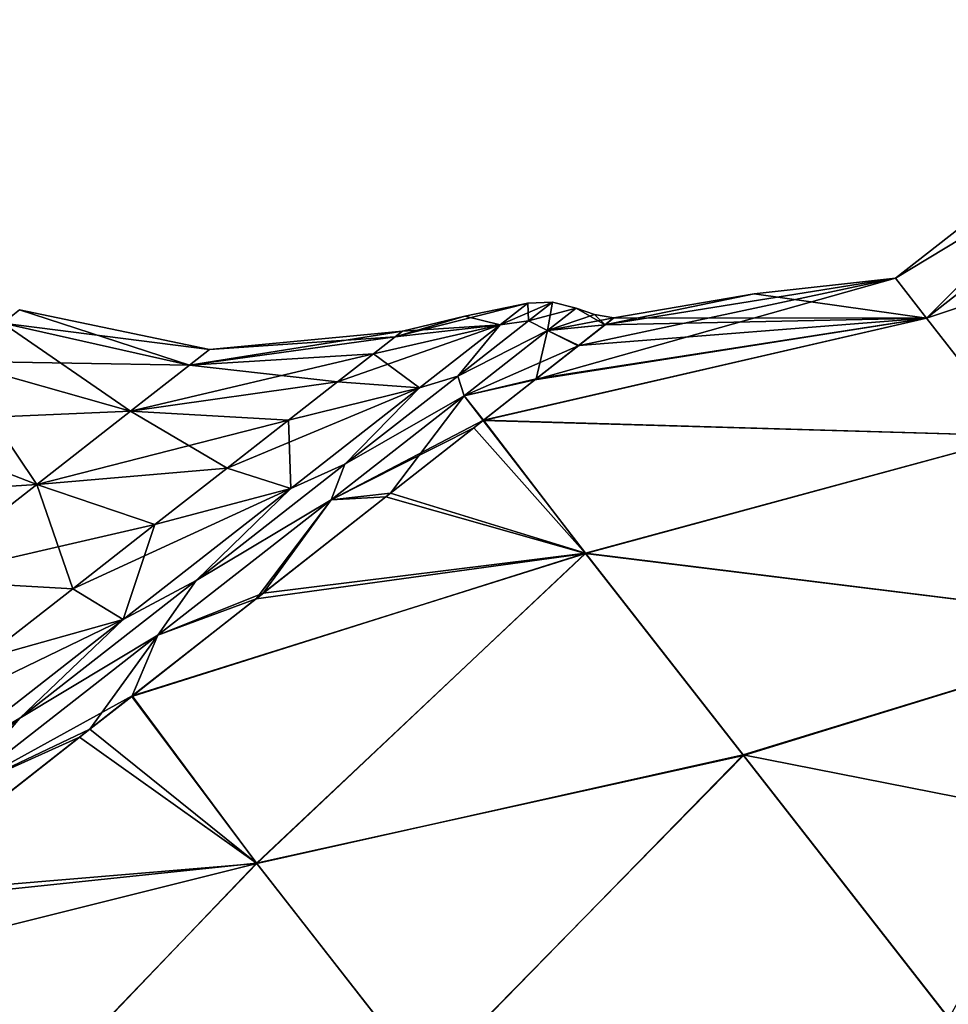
# Model space of a CAD drawing. Header units: millimetres. Extents: x -84 to 84, y -375 to 274.
# Tile 97 of 108: x 54.63 to 60.16, y 63.3 to 69.15. Entities that reach past the tile are written whole.
import ezdxf

# ---------------------------------------------------------------- set-up
doc = ezdxf.new("R2010")
doc.units = ezdxf.units.MM
doc.header["$LTSCALE"] = 148.96817
for name, color, linetype in [('111', 7, 'CONTINUOUS'), ('112', 7, 'CONTINUOUS'), ('113', 7, 'CONTINUOUS'), ('116', 7, 'CONTINUOUS'), ('117', 7, 'CONTINUOUS'), ('118', 7, 'CONTINUOUS'), ('119', 7, 'CONTINUOUS'), ('122', 7, 'CONTINUOUS'), ('82', 7, 'CONTINUOUS'), ('83', 7, 'CONTINUOUS'), ('86', 7, 'CONTINUOUS'), ('87', 7, 'CONTINUOUS')]:
    doc.layers.add(name, color=color, linetype=linetype)

msp = doc.modelspace()

# ---------------------------------------------------------------- linework, layer by layer
at = {"layer": '111', "color": 7, "linetype": 'CONTINUOUS', "true_color": 0xa2afbf}
for points in [[(57.6573, 67.4662, 9.425), (57.283, 67.3888, 9.425), (56.8676, 67.2669, 10.1963), (57.6573, 67.4662, 9.425)], [(57.4932, 67.338, 11.0063), (57.6573, 67.4662, 9.425), (56.8676, 67.2669, 10.1963), (57.4932, 67.338, 11.0063)], [(57.283, 67.3888, 9.425), (56.9111, 67.3009, 9.425), (56.8676, 67.2669, 10.1963), (57.283, 67.3888, 9.425)], [(57.0123, 66.9622, 12.4799), (57.4932, 67.338, 11.0063), (56.5251, 66.9993, 11.6765), (57.0123, 66.9622, 12.4799)], [(56.5251, 66.9993, 11.6765), (57.4932, 67.338, 11.0063), (56.7381, 67.1657, 10.952), (56.5251, 66.9993, 11.6765)], [(56.7381, 67.1657, 10.952), (57.4932, 67.338, 11.0063), (56.8676, 67.2669, 10.1963), (56.7381, 67.1657, 10.952)], [(56.2471, 66.3645, 13.7453), (57.0123, 66.9622, 12.4799), (55.8679, 66.4858, 12.9743), (56.2471, 66.3645, 13.7453)], [(55.8679, 66.4858, 12.9743), (57.0123, 66.9622, 12.4799), (56.2331, 66.7712, 12.3553), (55.8679, 66.4858, 12.9743)], [(56.2331, 66.7712, 12.3553), (57.0123, 66.9622, 12.4799), (56.5251, 66.9993, 11.6765), (56.2331, 66.7712, 12.3553)], [(55.437, 66.1492, 13.5212), (56.2471, 66.3645, 13.7453), (55.8679, 66.4858, 12.9743), (55.437, 66.1492, 13.5212)], [(55.25, 65.5854, 14.7162), (56.2471, 66.3645, 13.7453), (54.9492, 65.7681, 13.9846), (55.25, 65.5854, 14.7162)], [(54.9492, 65.7681, 13.9846), (56.2471, 66.3645, 13.7453), (55.437, 66.1492, 13.5212), (54.9492, 65.7681, 13.9846)], [(54.4143, 65.3502, 14.3552), (55.25, 65.5854, 14.7162), (54.9492, 65.7681, 13.9846), (54.4143, 65.3502, 14.3552)], [(54.0888, 64.6782, 15.3266), (55.25, 65.5854, 14.7162), (53.8434, 64.9041, 14.6255), (54.0888, 64.6782, 15.3266)], [(53.8434, 64.9041, 14.6255), (55.25, 65.5854, 14.7162), (54.4143, 65.3502, 14.3552), (53.8434, 64.9041, 14.6255)]]:
    msp.add_3dface(points, dxfattribs=at)
at = {"layer": '112', "color": 7, "linetype": 'CONTINUOUS', "true_color": 0xa2afbf}
for points in [[(57.6573, 67.4662, 9.425), (57.4932, 67.338, 11.0063), (57.803, 67.4726, 9.425), (57.6573, 67.4662, 9.425)], [(57.803, 67.4726, 9.425), (57.4932, 67.338, 11.0063), (57.6603, 67.3611, 10.9156), (57.803, 67.4726, 9.425)], [(57.803, 67.4726, 9.425), (57.6603, 67.3611, 10.9156), (57.9443, 67.4366, 9.425), (57.803, 67.4726, 9.425)], [(57.9443, 67.4366, 9.425), (57.6603, 67.3611, 10.9156), (57.7747, 67.3041, 11.0601), (57.9443, 67.4366, 9.425)], [(57.6603, 67.3611, 10.9156), (57.4932, 67.338, 11.0063), (57.2408, 67.0333, 12.3195), (57.6603, 67.3611, 10.9156)], [(57.6603, 67.3611, 10.9156), (57.2408, 67.0333, 12.3195), (57.7747, 67.3041, 11.0601), (57.6603, 67.3611, 10.9156)], [(57.4932, 67.338, 11.0063), (57.0123, 66.9622, 12.4799), (57.2408, 67.0333, 12.3195), (57.4932, 67.338, 11.0063)], [(57.7747, 67.3041, 11.0601), (57.2408, 67.0333, 12.3195), (57.2773, 66.9155, 12.5839), (57.7747, 67.3041, 11.0601)], [(57.2408, 67.0333, 12.3195), (57.0123, 66.9622, 12.4799), (56.5686, 66.5082, 13.5553), (57.2408, 67.0333, 12.3195)], [(57.2408, 67.0333, 12.3195), (56.5686, 66.5082, 13.5553), (57.2773, 66.9155, 12.5839), (57.2408, 67.0333, 12.3195)], [(57.0123, 66.9622, 12.4799), (56.2471, 66.3645, 13.7453), (56.5686, 66.5082, 13.5553), (57.0123, 66.9622, 12.4799)], [(57.2773, 66.9155, 12.5839), (56.5686, 66.5082, 13.5553), (56.4861, 66.2974, 13.8923), (57.2773, 66.9155, 12.5839)], [(56.5686, 66.5082, 13.5553), (56.2471, 66.3645, 13.7453), (55.683, 65.8162, 14.5509), (56.5686, 66.5082, 13.5553)], [(56.5686, 66.5082, 13.5553), (55.683, 65.8162, 14.5509), (56.4861, 66.2974, 13.8923), (56.5686, 66.5082, 13.5553)], [(56.2471, 66.3645, 13.7453), (55.25, 65.5854, 14.7162), (55.683, 65.8162, 14.5509), (56.2471, 66.3645, 13.7453)], [(56.4861, 66.2974, 13.8923), (55.683, 65.8162, 14.5509), (55.4551, 65.4918, 14.8963), (56.4861, 66.2974, 13.8923)], [(55.683, 65.8162, 14.5509), (55.25, 65.5854, 14.7162), (54.6353, 64.9977, 15.2487), (55.683, 65.8162, 14.5509)], [(55.683, 65.8162, 14.5509), (54.6353, 64.9977, 15.2487), (55.4551, 65.4918, 14.8963), (55.683, 65.8162, 14.5509)], [(55.25, 65.5854, 14.7162), (54.0888, 64.6782, 15.3266), (54.6353, 64.9977, 15.2487), (55.25, 65.5854, 14.7162)], [(55.4551, 65.4918, 14.8963), (54.6353, 64.9977, 15.2487), (54.2544, 64.5537, 15.5275), (55.4551, 65.4918, 14.8963)], [(54.6353, 64.9977, 15.2487), (54.0888, 64.6782, 15.3266), (53.4865, 64.1001, 15.6081), (54.6353, 64.9977, 15.2487)], [(54.6353, 64.9977, 15.2487), (53.4865, 64.1001, 15.6081), (54.2544, 64.5537, 15.5275), (54.6353, 64.9977, 15.2487)]]:
    msp.add_3dface(points, dxfattribs=at)
at = {"layer": '113', "color": 7, "linetype": 'CONTINUOUS', "true_color": 0xa2afbf}
for points in [[(57.9443, 67.4366, 9.425), (57.7747, 67.3041, 11.0601), (58.0543, 67.3999, 9.425), (57.9443, 67.4366, 9.425)], [(57.7747, 67.3041, 11.0601), (58.1684, 67.3796, 9.425), (58.0543, 67.3999, 9.425), (57.7747, 67.3041, 11.0601)], [(58.1153, 67.3379, 10.3571), (58.1684, 67.3796, 9.425), (57.7747, 67.3041, 11.0601), (58.1153, 67.3379, 10.3571)], [(57.9555, 67.2124, 11.2776), (57.7747, 67.3041, 11.0601), (57.2773, 66.9155, 12.5839), (57.9555, 67.2124, 11.2776)], [(57.9555, 67.2124, 11.2776), (58.1153, 67.3379, 10.3571), (57.7747, 67.3041, 11.0601), (57.9555, 67.2124, 11.2776)], [(57.6978, 67.0098, 12.1445), (57.9555, 67.2124, 11.2776), (57.2773, 66.9155, 12.5839), (57.6978, 67.0098, 12.1445)], [(57.3934, 66.7708, 12.8593), (57.6978, 67.0098, 12.1445), (57.2773, 66.9155, 12.5839), (57.3934, 66.7708, 12.8593)], [(57.3934, 66.7708, 12.8593), (57.2773, 66.9155, 12.5839), (56.4861, 66.2974, 13.8923), (57.3934, 66.7708, 12.8593)], [(57.3358, 66.7253, 12.9748), (57.3934, 66.7708, 12.8593), (56.4861, 66.2974, 13.8923), (57.3358, 66.7253, 12.9748)], [(56.813, 66.3143, 13.8264), (57.3358, 66.7253, 12.9748), (56.4861, 66.2974, 13.8923), (56.813, 66.3143, 13.8264)], [(56.04, 65.7084, 14.6899), (56.813, 66.3143, 13.8264), (56.4861, 66.2974, 13.8923), (56.04, 65.7084, 14.6899)], [(56.04, 65.7084, 14.6899), (56.4861, 66.2974, 13.8923), (55.4551, 65.4918, 14.8963), (56.04, 65.7084, 14.6899)], [(55.3031, 65.13, 15.2478), (56.04, 65.7084, 14.6899), (55.4551, 65.4918, 14.8963), (55.3031, 65.13, 15.2478)], [(55.3031, 65.13, 15.2478), (55.4551, 65.4918, 14.8963), (54.2544, 64.5537, 15.5275), (55.3031, 65.13, 15.2478)], [(54.9905, 64.8849, 15.4245), (55.3031, 65.13, 15.2478), (54.2544, 64.5537, 15.5275), (54.9905, 64.8849, 15.4245)], [(53.7234, 63.8909, 15.8467), (54.9905, 64.8849, 15.4245), (54.2544, 64.5537, 15.5275), (53.7234, 63.8909, 15.8467)]]:
    msp.add_3dface(points, dxfattribs=at)
at = {"layer": '116', "color": 7, "linetype": 'CONTINUOUS', "true_color": 0xa2afbf}
for points in [[(54.6323, 67.4261, 9.425), (54.533, 67.3485, 10.383), (55.7628, 67.1907, 9.425), (54.6323, 67.4261, 9.425)], [(54.533, 67.3485, 10.383), (54.2416, 67.1208, 11.2757), (55.6434, 67.0974, 10.576), (54.533, 67.3485, 10.383)], [(55.7628, 67.1907, 9.425), (54.533, 67.3485, 10.383), (55.6434, 67.0974, 10.576), (55.7628, 67.1907, 9.425)], [(56.8676, 67.2669, 10.1963), (56.9111, 67.3009, 9.425), (55.6434, 67.0974, 10.576), (56.8676, 67.2669, 10.1963)], [(56.9111, 67.3009, 9.425), (55.7628, 67.1907, 9.425), (55.6434, 67.0974, 10.576), (56.9111, 67.3009, 9.425)], [(56.7381, 67.1657, 10.952), (56.8676, 67.2669, 10.1963), (55.6434, 67.0974, 10.576), (56.7381, 67.1657, 10.952)], [(56.5251, 66.9993, 11.6765), (56.7381, 67.1657, 10.952), (55.2933, 66.8239, 11.6487), (56.5251, 66.9993, 11.6765)], [(56.7381, 67.1657, 10.952), (55.6434, 67.0974, 10.576), (55.2933, 66.8239, 11.6487), (56.7381, 67.1657, 10.952)], [(54.2416, 67.1208, 11.2757), (53.778, 66.7587, 12.0423), (55.2933, 66.8239, 11.6487), (54.2416, 67.1208, 11.2757)], [(55.6434, 67.0974, 10.576), (54.2416, 67.1208, 11.2757), (55.2933, 66.8239, 11.6487), (55.6434, 67.0974, 10.576)], [(56.2331, 66.7712, 12.3553), (56.5251, 66.9993, 11.6765), (55.2933, 66.8239, 11.6487), (56.2331, 66.7712, 12.3553)], [(55.2933, 66.8239, 11.6487), (53.778, 66.7587, 12.0423), (54.7364, 66.3888, 12.5697), (55.2933, 66.8239, 11.6487)], [(56.2331, 66.7712, 12.3553), (55.2933, 66.8239, 11.6487), (54.7364, 66.3888, 12.5697), (56.2331, 66.7712, 12.3553)], [(53.778, 66.7587, 12.0423), (53.174, 66.2867, 12.6305), (54.7364, 66.3888, 12.5697), (53.778, 66.7587, 12.0423)], [(55.8679, 66.4858, 12.9743), (56.2331, 66.7712, 12.3553), (54.7364, 66.3888, 12.5697), (55.8679, 66.4858, 12.9743)], [(55.437, 66.1492, 13.5212), (55.8679, 66.4858, 12.9743), (54.7364, 66.3888, 12.5697), (55.437, 66.1492, 13.5212)], [(54.7364, 66.3888, 12.5697), (53.174, 66.2867, 12.6305), (54.0105, 65.8217, 13.2765), (54.7364, 66.3888, 12.5697)], [(55.437, 66.1492, 13.5212), (54.7364, 66.3888, 12.5697), (54.0105, 65.8217, 13.2765), (55.437, 66.1492, 13.5212)], [(54.9492, 65.7681, 13.9846), (55.437, 66.1492, 13.5212), (54.0105, 65.8217, 13.2765), (54.9492, 65.7681, 13.9846)], [(54.4143, 65.3502, 14.3552), (54.9492, 65.7681, 13.9846), (54.0105, 65.8217, 13.2765), (54.4143, 65.3502, 14.3552)]]:
    msp.add_3dface(points, dxfattribs=at)
at = {"layer": '117', "color": 7, "linetype": 'CONTINUOUS', "true_color": 0xa2afbf}
for points in [[(57.283, 67.3888, 9.425), (57.6573, 67.4662, 9.425), (57.4932, 67.338, 7.8437), (57.283, 67.3888, 9.425)], [(56.9111, 67.3009, 9.425), (57.283, 67.3888, 9.425), (57.4932, 67.338, 7.8437), (56.9111, 67.3009, 9.425)], [(56.7381, 67.1657, 7.898), (56.8676, 67.2669, 8.6537), (57.4932, 67.338, 7.8437), (56.7381, 67.1657, 7.898)], [(57.0123, 66.9622, 6.3701), (56.7381, 67.1657, 7.898), (57.4932, 67.338, 7.8437), (57.0123, 66.9622, 6.3701)], [(56.8676, 67.2669, 8.6537), (56.9111, 67.3009, 9.425), (57.4932, 67.338, 7.8437), (56.8676, 67.2669, 8.6537)], [(56.5251, 66.9993, 7.1735), (56.7381, 67.1657, 7.898), (57.0123, 66.9622, 6.3701), (56.5251, 66.9993, 7.1735)], [(56.2331, 66.7712, 6.4947), (56.5251, 66.9993, 7.1735), (57.0123, 66.9622, 6.3701), (56.2331, 66.7712, 6.4947)], [(56.2471, 66.3645, 5.1047), (56.2331, 66.7712, 6.4947), (57.0123, 66.9622, 6.3701), (56.2471, 66.3645, 5.1047)], [(55.8679, 66.4858, 5.8757), (56.2331, 66.7712, 6.4947), (56.2471, 66.3645, 5.1047), (55.8679, 66.4858, 5.8757)], [(55.437, 66.1492, 5.3288), (55.8679, 66.4858, 5.8757), (56.2471, 66.3645, 5.1047), (55.437, 66.1492, 5.3288)], [(55.25, 65.5854, 4.1338), (55.437, 66.1492, 5.3288), (56.2471, 66.3645, 5.1047), (55.25, 65.5854, 4.1338)], [(54.9492, 65.7681, 4.8654), (55.437, 66.1492, 5.3288), (55.25, 65.5854, 4.1338), (54.9492, 65.7681, 4.8654)], [(54.4143, 65.3502, 4.4948), (54.9492, 65.7681, 4.8654), (55.25, 65.5854, 4.1338), (54.4143, 65.3502, 4.4948)], [(54.0888, 64.6782, 3.5234), (54.4143, 65.3502, 4.4948), (55.25, 65.5854, 4.1338), (54.0888, 64.6782, 3.5234)]]:
    msp.add_3dface(points, dxfattribs=at)
at = {"layer": '118', "color": 7, "linetype": 'CONTINUOUS', "true_color": 0xa2afbf}
for points in [[(57.4932, 67.338, 7.8437), (57.6573, 67.4662, 9.425), (57.6603, 67.3611, 7.9344), (57.4932, 67.338, 7.8437)], [(57.6573, 67.4662, 9.425), (57.803, 67.4726, 9.425), (57.6603, 67.3611, 7.9344), (57.6573, 67.4662, 9.425)], [(57.6603, 67.3611, 7.9344), (57.803, 67.4726, 9.425), (57.7747, 67.3041, 7.7899), (57.6603, 67.3611, 7.9344)], [(57.803, 67.4726, 9.425), (57.9443, 67.4366, 9.425), (57.7747, 67.3041, 7.7899), (57.803, 67.4726, 9.425)], [(57.2408, 67.0333, 6.5305), (57.4932, 67.338, 7.8437), (57.6603, 67.3611, 7.9344), (57.2408, 67.0333, 6.5305)], [(57.2408, 67.0333, 6.5305), (57.6603, 67.3611, 7.9344), (57.7747, 67.3041, 7.7899), (57.2408, 67.0333, 6.5305)], [(57.0123, 66.9622, 6.3701), (57.4932, 67.338, 7.8437), (57.2408, 67.0333, 6.5305), (57.0123, 66.9622, 6.3701)], [(57.2773, 66.9155, 6.2661), (57.2408, 67.0333, 6.5305), (57.7747, 67.3041, 7.7899), (57.2773, 66.9155, 6.2661)], [(56.5686, 66.5082, 5.2947), (57.0123, 66.9622, 6.3701), (57.2408, 67.0333, 6.5305), (56.5686, 66.5082, 5.2947)], [(56.5686, 66.5082, 5.2947), (57.2408, 67.0333, 6.5305), (57.2773, 66.9155, 6.2661), (56.5686, 66.5082, 5.2947)], [(56.2471, 66.3645, 5.1047), (57.0123, 66.9622, 6.3701), (56.5686, 66.5082, 5.2947), (56.2471, 66.3645, 5.1047)], [(56.4861, 66.2974, 4.9577), (56.5686, 66.5082, 5.2947), (57.2773, 66.9155, 6.2661), (56.4861, 66.2974, 4.9577)], [(55.683, 65.8162, 4.2991), (56.2471, 66.3645, 5.1047), (56.5686, 66.5082, 5.2947), (55.683, 65.8162, 4.2991)], [(55.683, 65.8162, 4.2991), (56.5686, 66.5082, 5.2947), (56.4861, 66.2974, 4.9577), (55.683, 65.8162, 4.2991)], [(55.25, 65.5854, 4.1338), (56.2471, 66.3645, 5.1047), (55.683, 65.8162, 4.2991), (55.25, 65.5854, 4.1338)], [(55.4551, 65.4918, 3.9537), (55.683, 65.8162, 4.2991), (56.4861, 66.2974, 4.9577), (55.4551, 65.4918, 3.9537)], [(54.6353, 64.9977, 3.6013), (55.25, 65.5854, 4.1338), (55.683, 65.8162, 4.2991), (54.6353, 64.9977, 3.6013)], [(54.6353, 64.9977, 3.6013), (55.683, 65.8162, 4.2991), (55.4551, 65.4918, 3.9537), (54.6353, 64.9977, 3.6013)], [(54.0888, 64.6782, 3.5234), (55.25, 65.5854, 4.1338), (54.6353, 64.9977, 3.6013), (54.0888, 64.6782, 3.5234)], [(54.2544, 64.5537, 3.3225), (54.6353, 64.9977, 3.6013), (55.4551, 65.4918, 3.9537), (54.2544, 64.5537, 3.3225)], [(53.4865, 64.1001, 3.2419), (54.0888, 64.6782, 3.5234), (54.6353, 64.9977, 3.6013), (53.4865, 64.1001, 3.2419)], [(53.4865, 64.1001, 3.2419), (54.6353, 64.9977, 3.6013), (54.2544, 64.5537, 3.3225), (53.4865, 64.1001, 3.2419)]]:
    msp.add_3dface(points, dxfattribs=at)
at = {"layer": '119', "color": 7, "linetype": 'CONTINUOUS', "true_color": 0xa2afbf}
for points in [[(57.9443, 67.4366, 9.425), (58.1164, 67.3388, 8.5025), (57.7747, 67.3041, 7.7899), (57.9443, 67.4366, 9.425)], [(58.1164, 67.3388, 8.5025), (57.9443, 67.4366, 9.425), (58.0543, 67.3999, 9.425), (58.1164, 67.3388, 8.5025)], [(58.1684, 67.3796, 9.425), (58.1164, 67.3388, 8.5025), (58.0543, 67.3999, 9.425), (58.1684, 67.3796, 9.425)], [(57.7073, 67.0172, 6.7317), (57.2773, 66.9155, 6.2661), (57.7747, 67.3041, 7.7899), (57.7073, 67.0172, 6.7317)], [(57.9599, 67.2158, 7.5911), (57.7073, 67.0172, 6.7317), (57.7747, 67.3041, 7.7899), (57.9599, 67.2158, 7.5911)], [(58.1164, 67.3388, 8.5025), (57.9599, 67.2158, 7.5911), (57.7747, 67.3041, 7.7899), (58.1164, 67.3388, 8.5025)], [(57.7073, 67.0172, 6.7317), (57.3913, 66.7691, 5.9862), (57.2773, 66.9155, 6.2661), (57.7073, 67.0172, 6.7317)], [(56.84, 66.3355, 5.0611), (56.4861, 66.2974, 4.9577), (57.2773, 66.9155, 6.2661), (56.84, 66.3355, 5.0611)], [(57.3913, 66.7691, 5.9862), (56.84, 66.3355, 5.0611), (57.2773, 66.9155, 6.2661), (57.3913, 66.7691, 5.9862)], [(56.84, 66.3355, 5.0611), (56.0829, 65.7421, 4.1995), (56.4861, 66.2974, 4.9577), (56.84, 66.3355, 5.0611)], [(56.0829, 65.7421, 4.1995), (55.4551, 65.4918, 3.9537), (56.4861, 66.2974, 4.9577), (56.0829, 65.7421, 4.1995)], [(56.0829, 65.7421, 4.1995), (55.3001, 65.1278, 3.6006), (55.4551, 65.4918, 3.9537), (56.0829, 65.7421, 4.1995)], [(55.0502, 64.9317, 3.4568), (54.2544, 64.5537, 3.3225), (55.4551, 65.4918, 3.9537), (55.0502, 64.9317, 3.4568)], [(55.3001, 65.1278, 3.6006), (55.0502, 64.9317, 3.4568), (55.4551, 65.4918, 3.9537), (55.3001, 65.1278, 3.6006)], [(55.0502, 64.9317, 3.4568), (53.7932, 63.9456, 3.0153), (54.2544, 64.5537, 3.3225), (55.0502, 64.9317, 3.4568)]]:
    msp.add_3dface(points, dxfattribs=at)
at = {"layer": '122', "color": 7, "linetype": 'CONTINUOUS', "true_color": 0xa2afbf}
for points in [[(54.533, 67.3485, 8.467), (54.6323, 67.4261, 9.425), (55.6434, 67.0974, 8.274), (54.533, 67.3485, 8.467)], [(54.6323, 67.4261, 9.425), (55.7628, 67.1907, 9.425), (55.6434, 67.0974, 8.274), (54.6323, 67.4261, 9.425)], [(54.2416, 67.1208, 7.5743), (54.533, 67.3485, 8.467), (55.2933, 66.8239, 7.2013), (54.2416, 67.1208, 7.5743)], [(55.2933, 66.8239, 7.2013), (54.533, 67.3485, 8.467), (55.6434, 67.0974, 8.274), (55.2933, 66.8239, 7.2013)], [(55.7628, 67.1907, 9.425), (56.8676, 67.2669, 8.6537), (55.6434, 67.0974, 8.274), (55.7628, 67.1907, 9.425)], [(56.8676, 67.2669, 8.6537), (56.7381, 67.1657, 7.898), (55.6434, 67.0974, 8.274), (56.8676, 67.2669, 8.6537)], [(55.7628, 67.1907, 9.425), (56.9111, 67.3009, 9.425), (56.8676, 67.2669, 8.6537), (55.7628, 67.1907, 9.425)], [(56.7381, 67.1657, 7.898), (56.5251, 66.9993, 7.1735), (55.6434, 67.0974, 8.274), (56.7381, 67.1657, 7.898)], [(53.778, 66.7587, 6.8077), (54.2416, 67.1208, 7.5743), (54.7364, 66.3888, 6.2803), (53.778, 66.7587, 6.8077)], [(54.7364, 66.3888, 6.2803), (54.2416, 67.1208, 7.5743), (55.2933, 66.8239, 7.2013), (54.7364, 66.3888, 6.2803)], [(56.5251, 66.9993, 7.1735), (55.2933, 66.8239, 7.2013), (55.6434, 67.0974, 8.274), (56.5251, 66.9993, 7.1735)], [(56.5251, 66.9993, 7.1735), (56.2331, 66.7712, 6.4947), (55.2933, 66.8239, 7.2013), (56.5251, 66.9993, 7.1735)], [(55.8679, 66.4858, 5.8757), (54.7364, 66.3888, 6.2803), (55.2933, 66.8239, 7.2013), (55.8679, 66.4858, 5.8757)], [(56.2331, 66.7712, 6.4947), (55.8679, 66.4858, 5.8757), (55.2933, 66.8239, 7.2013), (56.2331, 66.7712, 6.4947)], [(54.0105, 65.8217, 5.5735), (53.778, 66.7587, 6.8077), (54.7364, 66.3888, 6.2803), (54.0105, 65.8217, 5.5735)], [(55.8679, 66.4858, 5.8757), (55.437, 66.1492, 5.3288), (54.7364, 66.3888, 6.2803), (55.8679, 66.4858, 5.8757)], [(54.9492, 65.7681, 4.8654), (54.0105, 65.8217, 5.5735), (54.7364, 66.3888, 6.2803), (54.9492, 65.7681, 4.8654)], [(55.437, 66.1492, 5.3288), (54.9492, 65.7681, 4.8654), (54.7364, 66.3888, 6.2803), (55.437, 66.1492, 5.3288)], [(54.9492, 65.7681, 4.8654), (54.4143, 65.3502, 4.4948), (54.0105, 65.8217, 5.5735), (54.9492, 65.7681, 4.8654)]]:
    msp.add_3dface(points, dxfattribs=at)
at = {"layer": '82', "color": 7, "linetype": 'CONTINUOUS', "true_color": 0xa2afbf}
for points in [[(59.8441, 67.6156, 9.425), (60.0295, 67.3783, 6.7522), (59.0028, 67.5222, 9.425), (59.8441, 67.6156, 9.425)], [(59.0028, 67.5222, 9.425), (60.0295, 67.3783, 6.7522), (58.1684, 67.3796, 9.425), (59.0028, 67.5222, 9.425)], [(60.5764, 66.6783, 4.2134), (57.3913, 66.7691, 5.9862), (60.0295, 67.3783, 6.7522), (60.5764, 66.6783, 4.2134)], [(60.0295, 67.3783, 6.7522), (57.3913, 66.7691, 5.9862), (57.7073, 67.0172, 6.7317), (60.0295, 67.3783, 6.7522)], [(57.9599, 67.2158, 7.5911), (60.0295, 67.3783, 6.7522), (57.7073, 67.0172, 6.7317), (57.9599, 67.2158, 7.5911)], [(58.1164, 67.3388, 8.5025), (60.0295, 67.3783, 6.7522), (57.9599, 67.2158, 7.5911), (58.1164, 67.3388, 8.5025)], [(58.1684, 67.3796, 9.425), (60.0295, 67.3783, 6.7522), (58.1164, 67.3388, 8.5025), (58.1684, 67.3796, 9.425)], [(57.3913, 66.7691, 5.9862), (58.0003, 65.9789, 3.3793), (56.84, 66.3355, 5.0611), (57.3913, 66.7691, 5.9862)], [(58.0003, 65.9789, 3.3793), (57.3913, 66.7691, 5.9862), (60.5764, 66.6783, 4.2134), (58.0003, 65.9789, 3.3793)], [(61.4574, 65.5506, 1.936), (58.0003, 65.9789, 3.3793), (60.5764, 66.6783, 4.2134), (61.4574, 65.5506, 1.936)], [(56.84, 66.3355, 5.0611), (58.0003, 65.9789, 3.3793), (56.0829, 65.7421, 4.1995), (56.84, 66.3355, 5.0611)], [(56.0443, 64.1329, 1.3972), (55.3001, 65.1278, 3.6006), (58.0003, 65.9789, 3.3793), (56.0443, 64.1329, 1.3972)], [(58.0003, 65.9789, 3.3793), (55.3001, 65.1278, 3.6006), (56.0829, 65.7421, 4.1995), (58.0003, 65.9789, 3.3793)], [(58.9376, 64.7793, 1.0386), (56.0443, 64.1329, 1.3972), (58.0003, 65.9789, 3.3793), (58.9376, 64.7793, 1.0386)], [(58.9376, 64.7793, 1.0386), (58.0003, 65.9789, 3.3793), (61.4574, 65.5506, 1.936), (58.9376, 64.7793, 1.0386)], [(62.6284, 64.0519, 0.0341), (58.9376, 64.7793, 1.0386), (61.4574, 65.5506, 1.936), (62.6284, 64.0519, 0.0341)], [(55.3001, 65.1278, 3.6006), (56.0443, 64.1329, 1.3972), (55.0502, 64.9317, 3.4568), (55.3001, 65.1278, 3.6006)], [(55.0502, 64.9317, 3.4568), (56.0443, 64.1329, 1.3972), (53.7932, 63.9456, 3.0153), (55.0502, 64.9317, 3.4568)], [(57.0505, 62.8449, -0.5607), (56.0443, 64.1329, 1.3972), (58.9376, 64.7793, 1.0386), (57.0505, 62.8449, -0.5607)], [(60.1548, 63.2213, -0.933), (57.0505, 62.8449, -0.5607), (58.9376, 64.7793, 1.0386), (60.1548, 63.2213, -0.933)], [(60.1548, 63.2213, -0.933), (58.9376, 64.7793, 1.0386), (62.6284, 64.0519, 0.0341), (60.1548, 63.2213, -0.933)], [(54.0949, 62.1082, 0.4154), (53.0907, 63.395, 2.9513), (56.0443, 64.1329, 1.3972), (54.0949, 62.1082, 0.4154)], [(56.0443, 64.1329, 1.3972), (53.0907, 63.395, 2.9513), (53.7932, 63.9456, 3.0153), (56.0443, 64.1329, 1.3972)], [(57.0505, 62.8449, -0.5607), (54.0949, 62.1082, 0.4154), (56.0443, 64.1329, 1.3972), (57.0505, 62.8449, -0.5607)], [(61.5985, 61.3734, -2.4487), (60.1548, 63.2213, -0.933), (62.6284, 64.0519, 0.0341), (61.5985, 61.3734, -2.4487)]]:
    msp.add_3dface(points, dxfattribs=at)
at = {"layer": '83', "color": 7, "linetype": 'CONTINUOUS', "true_color": 0xa2afbf}
for points in [[(61.9972, 68.9159, 6.7527), (59.8441, 67.6156, 9.425), (61.8119, 69.1531, 9.425), (61.9972, 68.9159, 6.7527)], [(60.0295, 67.3783, 6.7522), (59.8441, 67.6156, 9.425), (61.9972, 68.9159, 6.7527), (60.0295, 67.3783, 6.7522)], [(62.544, 68.216, 4.2141), (60.0295, 67.3783, 6.7522), (61.9972, 68.9159, 6.7527), (62.544, 68.216, 4.2141)], [(60.5764, 66.6783, 4.2134), (60.0295, 67.3783, 6.7522), (62.544, 68.216, 4.2141), (60.5764, 66.6783, 4.2134)]]:
    msp.add_3dface(points, dxfattribs=at)
at = {"layer": '86', "color": 7, "linetype": 'CONTINUOUS', "true_color": 0xa2afbf}
for points in [[(57.6978, 67.0098, 12.1445), (59.8441, 67.6156, 9.425), (57.9555, 67.2124, 11.2776), (57.6978, 67.0098, 12.1445)], [(59.8441, 67.6156, 9.425), (57.6978, 67.0098, 12.1445), (60.0295, 67.3783, 12.0978), (59.8441, 67.6156, 9.425)], [(57.9555, 67.2124, 11.2776), (59.8441, 67.6156, 9.425), (58.1153, 67.3379, 10.3571), (57.9555, 67.2124, 11.2776)], [(59.8441, 67.6156, 9.425), (59.0028, 67.5222, 9.425), (58.1153, 67.3379, 10.3571), (59.8441, 67.6156, 9.425)], [(59.0028, 67.5222, 9.425), (58.1684, 67.3796, 9.425), (58.1153, 67.3379, 10.3571), (59.0028, 67.5222, 9.425)], [(57.6978, 67.0098, 12.1445), (57.3934, 66.7708, 12.8593), (60.0295, 67.3783, 12.0978), (57.6978, 67.0098, 12.1445)], [(60.0295, 67.3783, 12.0978), (57.3934, 66.7708, 12.8593), (60.5764, 66.6783, 14.6366), (60.0295, 67.3783, 12.0978)], [(57.3358, 66.7253, 12.9748), (56.813, 66.3143, 13.8264), (58.0009, 65.9781, 15.4725), (57.3358, 66.7253, 12.9748)], [(57.3934, 66.7708, 12.8593), (57.3358, 66.7253, 12.9748), (58.0009, 65.9781, 15.4725), (57.3934, 66.7708, 12.8593)], [(57.3934, 66.7708, 12.8593), (58.0009, 65.9781, 15.4725), (60.5764, 66.6783, 14.6366), (57.3934, 66.7708, 12.8593)], [(60.5764, 66.6783, 14.6366), (58.0009, 65.9781, 15.4725), (61.4574, 65.5506, 16.914), (60.5764, 66.6783, 14.6366)], [(56.813, 66.3143, 13.8264), (56.04, 65.7084, 14.6899), (58.0009, 65.9781, 15.4725), (56.813, 66.3143, 13.8264)], [(55.3031, 65.13, 15.2478), (56.0424, 64.1353, 17.4483), (58.0009, 65.9781, 15.4725), (55.3031, 65.13, 15.2478)], [(56.04, 65.7084, 14.6899), (55.3031, 65.13, 15.2478), (58.0009, 65.9781, 15.4725), (56.04, 65.7084, 14.6899)], [(58.0009, 65.9781, 15.4725), (56.0424, 64.1353, 17.4483), (58.9409, 64.7749, 17.8182), (58.0009, 65.9781, 15.4725)], [(58.0009, 65.9781, 15.4725), (58.9409, 64.7749, 17.8182), (61.4574, 65.5506, 16.914), (58.0009, 65.9781, 15.4725)], [(58.9409, 64.7749, 17.8182), (60.1622, 63.2118, 19.7927), (61.4574, 65.5506, 16.914), (58.9409, 64.7749, 17.8182)], [(55.3031, 65.13, 15.2478), (54.9905, 64.8849, 15.4245), (56.0424, 64.1353, 17.4483), (55.3031, 65.13, 15.2478)], [(54.9905, 64.8849, 15.4245), (53.7234, 63.8909, 15.8467), (56.0424, 64.1353, 17.4483), (54.9905, 64.8849, 15.4245)], [(56.0424, 64.1353, 17.4483), (57.0482, 62.8479, 19.4069), (58.9409, 64.7749, 17.8182), (56.0424, 64.1353, 17.4483)], [(58.9409, 64.7749, 17.8182), (57.0482, 62.8479, 19.4069), (60.1622, 63.2118, 19.7927), (58.9409, 64.7749, 17.8182)], [(53.7234, 63.8909, 15.8467), (54.1003, 62.1013, 18.4455), (56.0424, 64.1353, 17.4483), (53.7234, 63.8909, 15.8467)], [(56.0424, 64.1353, 17.4483), (54.1003, 62.1013, 18.4455), (57.0482, 62.8479, 19.4069), (56.0424, 64.1353, 17.4483)]]:
    msp.add_3dface(points, dxfattribs=at)
at = {"layer": '87', "color": 7, "linetype": 'CONTINUOUS', "true_color": 0xa2afbf}
for points in [[(61.8119, 69.1531, 9.425), (59.8441, 67.6156, 9.425), (60.0295, 67.3783, 12.0978), (61.8119, 69.1531, 9.425)], [(61.8119, 69.1531, 9.425), (60.0295, 67.3783, 12.0978), (61.9972, 68.9159, 12.0973), (61.8119, 69.1531, 9.425)], [(61.9972, 68.9159, 12.0973), (60.0295, 67.3783, 12.0978), (62.544, 68.216, 14.6359), (61.9972, 68.9159, 12.0973)], [(60.0295, 67.3783, 12.0978), (60.5764, 66.6783, 14.6366), (62.544, 68.216, 14.6359), (60.0295, 67.3783, 12.0978)]]:
    msp.add_3dface(points, dxfattribs=at)

doc.saveas('drawing.dxf')
